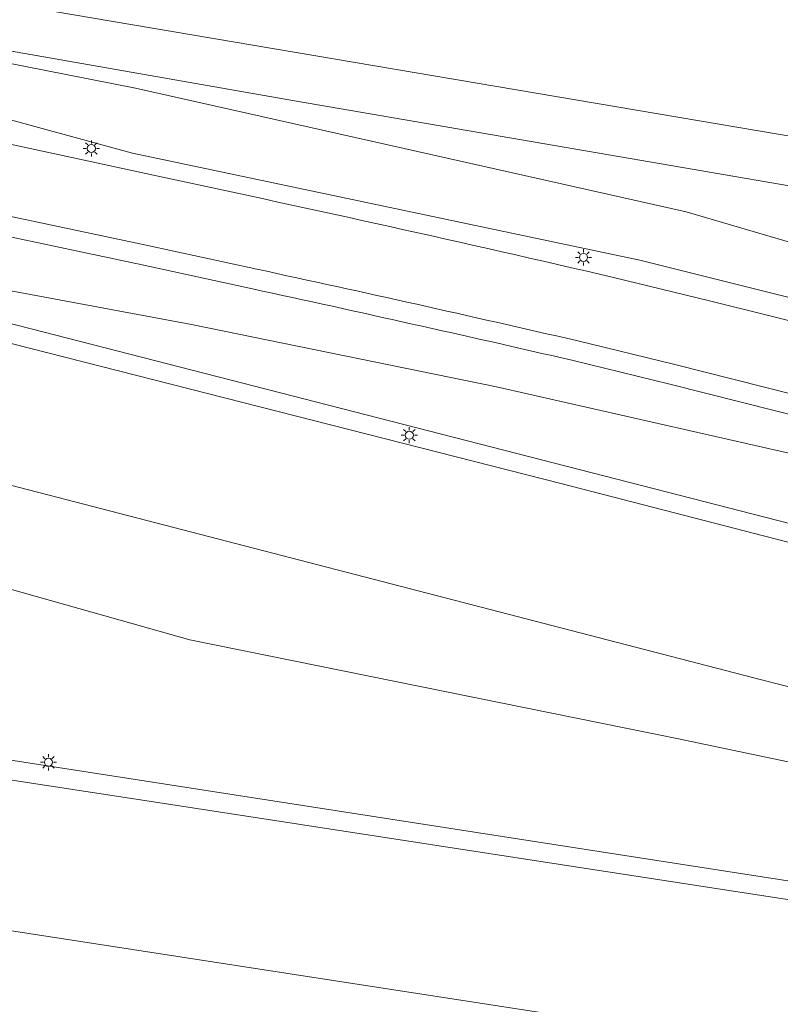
# Model space of a CAD drawing. Header units: metres. Extents: x 97476 to 98458, y 435938 to 436449.
# Tile 6 of 52: x 98038 to 98075, y 435994 to 436042. Entities that reach past the tile are written whole.
import ezdxf

# ---------------------------------------------------------------- set-up
doc = ezdxf.new("R2010")
doc.units = ezdxf.units.M
for name, color, linetype, lineweight in [('B-WE-GR-GROENVOORZIENING-GV', 252, 'Continuous', 18), ('B-WE-GW-TALUD_KRUIN-G', 252, 'Continuous', 18), ('B-WE-KL-ET_LS_OV_LICHTMAST-S', 1, 'Continuous', 18), ('B-WE-OG-TERREIN_CULTUURSCHEIDING-GV', 252, 'Continuous', 18), ('B-WE-VH-VERHARDING_ASFALT-GV', 252, 'Continuous', 18)]:
    doc.layers.add(name, color=color, linetype=linetype, lineweight=lineweight)

# ---------------------------------------------------------------- blocks, each defined once
blk = doc.blocks.new('SKL-ET_OV_LICHTMAST-SO')
at = {"color": 0, "linetype": 'ByBlock', "lineweight": 18}
for points in [[(-1.25, 0), (-2, 0)], [(-1.41, 1.41), (-0.88, 0.88)], [(0, 2), (0, 1.25)], [(0.88, 0.88), (1.41, 1.41)], [(2, 0), (1.25, 0)], [(-1.41, -1.41), (-0.88, -0.88)], [(0, -1.25), (0, -2)], [(0.88, -0.88), (1.41, -1.41)]]:
    blk.add_lwpolyline(points, dxfattribs=at)
blk.add_circle((0, 0), 1, dxfattribs=at)

msp = doc.modelspace()

# ---------------------------------------------------------------- linework, layer by layer
at = {"layer": 'B-WE-GR-GROENVOORZIENING-GV'}
msp.add_lwpolyline([(98105.041, 436031.503), (98016.124, 436046.588), (98018.561, 436043.951), (98051.217, 436038.218), (98105.364, 436028.912)], dxfattribs=at)
at = {"layer": 'B-WE-GW-TALUD_KRUIN-G'}
for points in [[(98009.927, 436055.107), (98010, 436053.986), (98010.071, 436052.889), (98008.768, 436050.104), (98008.582, 436048.369), (98010.029, 436045.201), (98011.763, 436042.659), (98012.187, 436042.339), (98013.14, 436041.62), (98015.832, 436041.184), (98036.129, 436037.537), (98043.089, 436035.65), (98068.208, 436030.346), (98098.141, 436022.857), (98103.435, 436021.679)], [(98018.561, 436043.951), (98051.217, 436038.218), (98105.364, 436028.912), (98154.502, 436020.086), (98204.594, 436011.784), (98256.739, 436002.815), (98274.728, 436002.959), (98290.351, 436004.552), (98307.102, 436007.874), (98325.074, 436011.504), (98341.564, 436016.323), (98360.667, 436024.183), (98366.825, 436027.28), (98372.494, 436030.899), (98374.209, 436034.548), (98370.712, 436034.021)], [(97855.041, 436038.294), (97859.857, 436037.166), (97866.207, 436035.463), (97885.602, 436031.295), (97901.387, 436027.865), (97916.847, 436024.674), (97933.704, 436021.671), (97952.814, 436018.493), (97975.61, 436014.761), (98000, 436011.108), (98004.297, 436010.464), (98024.633, 436007.541), (98088.069, 435997.694), (98089.031, 435997.973), (98105.142, 435995.938), (98131.511, 435991.904), (98136.938, 435990.432), (98151.787, 435987.801), (98154.303, 435986.702), (98158.265, 435986.075), (98158.517, 435987.711)], [(98024.444, 436030.446), (98096.052, 436012.081), (98152.119, 435997.385), (98168.37, 435992.978), (98221.598, 435979.337), (98225.517, 435978.749), (98242.393, 435977.388), (98259.81, 435977.301), (98277.907, 435978.062), (98296.559, 435980.19), (98313.44, 435983.416), (98331.806, 435987.506), (98350.419, 435993.23), (98367.863, 435999.749), (98383.502, 436006.808), (98404.77, 436017.796)]]:
    msp.add_lwpolyline(points, dxfattribs=at)
at = {"layer": 'B-WE-OG-TERREIN_CULTUURSCHEIDING-GV'}
for points in [[(98086.403, 436028.079), (98070.5, 436032.75), (98043.253, 436038.865), (98018.782, 436043.699), (98018.561, 436043.951), (98016.124, 436046.588), (98014.798, 436048.567), (98014.187, 436049.48), (98012.952, 436054.764), (98009.927, 436055.107), (98010, 436053.986), (98010.071, 436052.889), (98008.768, 436050.104), (98008.582, 436048.369), (98010.029, 436045.201), (98011.763, 436042.659), (98012.187, 436042.339), (98013.14, 436041.62), (98015.832, 436041.184), (98036.129, 436037.537), (98043.089, 436035.65), (98068.208, 436030.346), (98098.141, 436022.857)], [(98087.714, 436043.03), (98069.333, 436045.154), (98046.189, 436047.791), (98020.831, 436050.634), (98018.967, 436050.776), (98018.318, 436050.978), (98018.262, 436050.998), (98017.405, 436051.306), (98016.518, 436051.671), (98015.794, 436052.048), (98014.533, 436052.902), (98013.834, 436053.516), (98013.124, 436054.394), (98012.952, 436054.764), (98014.187, 436049.48), (98014.798, 436048.567), (98016.124, 436046.588), (98105.041, 436031.503)], [(98397.933, 436045.165), (98400.434, 436047.376), (98399.544, 436051.18), (98388.089, 436043.097), (98374.209, 436034.548), (98372.494, 436030.899), (98366.825, 436027.28), (98360.667, 436024.183), (98341.564, 436016.323), (98325.074, 436011.504), (98307.102, 436007.874), (98290.351, 436004.552), (98274.728, 436002.959), (98256.739, 436002.815), (98204.594, 436011.784), (98154.502, 436020.086), (98105.364, 436028.912), (98051.217, 436038.218), (98018.561, 436043.951), (98018.782, 436043.699), (98043.253, 436038.865), (98070.5, 436032.75), (98086.403, 436028.079), (98105.959, 436023.123)], [(98103.435, 436021.679), (98098.141, 436022.857), (98068.208, 436030.346), (98043.089, 436035.65), (98036.129, 436037.537), (98015.832, 436041.184), (98013.14, 436041.62), (98012.187, 436042.339), (98011.243, 436042.522), (98008.401, 436043.055), (98008.29, 436043.117), (98006.728, 436043.42), (98006.612, 436042.648), (98006.755, 436042.396), (98007.944, 436042.165), (98008.058, 436042.102), (98011.056, 436041.54), (98015.194, 436040.736), (98015.366, 436040.63), (98016.079, 436040.483), (98037.043, 436036.098), (98044.747, 436034.42)], [(98049.247, 436029.907), (98043.777, 436031.098), (98032.549, 436033.475), (98029.796, 436034.017), (98014.879, 436037.277), (98013.194, 436037.559), (98008.923, 436038.339), (98007.527, 436038.602), (98007.174, 436038.47), (98007.509, 436037.588), (98008.741, 436037.356), (98013.022, 436036.574), (98014.69, 436036.295), (98029.593, 436033.038), (98032.349, 436032.495), (98043.567, 436030.12), (98049.035, 436028.93)], [(98088.069, 435997.694), (98024.633, 436007.541), (98004.297, 436010.464), (98000, 436011.108), (97975.61, 436014.761), (97952.814, 436018.493), (97933.704, 436021.671), (97916.847, 436024.674), (97901.387, 436027.865), (97885.602, 436031.295), (97866.207, 436035.463), (97859.857, 436037.166), (97855.041, 436038.294), (97854.862, 436038.168), (97854.657, 436037.628), (97856.146, 436037.043), (97857.854, 436036.371), (97860.077, 436035.879), (97862.562, 436035.329)], [(98049.035, 436028.93), (98043.567, 436030.12), (98032.349, 436032.495), (98029.593, 436033.038), (98014.69, 436036.295), (98013.022, 436036.574), (98008.741, 436037.356), (98007.509, 436037.588), (98007.618, 436037.302)], [(98084.215, 436007.053), (98074.225, 436009.589), (98031.701, 436020.603), (98028.337, 436021.412), (98022.262, 436022.736), (98017.596, 436023.708), (98016.683, 436023.898), (98012.283, 436024.793), (98007.955, 436025.633), (98005.609, 436026.08), (98000.866, 436026.861), (97998.859, 436027.151), (97995.766, 436027.576), (97991.816, 436028.056), (97987.072, 436028.585), (97986.885, 436028.604), (97982.682, 436029.019), (97978.286, 436029.482), (97971.456, 436029.99), (97932.424, 436032.849), (97897.969, 436035.478)], [(98013.821, 436032.363), (98014.784, 436032.157), (98014.889, 436032.127), (98014.903, 436032.124), (98014.822, 436031.573), (98016.52, 436031.236), (98019.129, 436030.667), (98020.188, 436030.436), (98024.511, 436029.466), (98028.93, 436028.37), (98032.568, 436027.435), (98033.369, 436027.313), (98034.483, 436026.889), (98064.357, 436019.281), (98102.881, 436009.347), (98147.909, 435997.63), (98157.464, 435995.217), (98171.923, 435990.758), (98188.84, 435986.368), (98198.752, 435983.796), (98217.914, 435978.982), (98223.956, 435977.695), (98225.44, 435977.455)], [(97885.602, 436031.295), (97901.387, 436027.865), (97916.847, 436024.674), (97933.704, 436021.671), (97952.814, 436018.493), (97975.61, 436014.761), (98000, 436011.108), (98004.297, 436010.464), (98024.633, 436007.541), (98088.069, 435997.694)], [(98082.533, 436004.068), (98070.113, 436006.674), (98045.934, 436011.561), (98026.509, 436017.046), (98022.418, 436018.196), (98017.002, 436019.642), (98011.211, 436020.795), (98005.068, 436021.917), (97998.556, 436022.982), (97992.387, 436023.727), (97986.005, 436024.63), (97980.401, 436025.141), (97973.279, 436024.734), (97945.925, 436026.5), (97920.758, 436028.76), (97898.921, 436031.054)], [(97898.921, 436031.054), (97920.758, 436028.76), (97945.925, 436026.5), (97973.279, 436024.734), (97980.401, 436025.141), (97986.005, 436024.63), (97992.387, 436023.727), (97998.556, 436022.982), (98005.068, 436021.917), (98011.211, 436020.795), (98017.002, 436019.642), (98022.418, 436018.196), (98026.509, 436017.046), (98045.934, 436011.561), (98070.113, 436006.674), (98082.533, 436004.068)], [(98096.052, 436012.081), (98024.444, 436030.446), (98033.53, 436031.005), (98035.029, 436030.422), (98035.821, 436029.063), (98046.017, 436027.174), (98061.115, 436024.091), (98081.918, 436019.372)], [(98081.918, 436019.372), (98061.115, 436024.091), (98046.017, 436027.174), (98035.821, 436029.063), (98035.029, 436030.422), (98033.53, 436031.005), (98024.444, 436030.446), (98096.052, 436012.081)], [(98066.898, 436029.5), (98071.653, 436028.347), (98088.648, 436024.121)], [(98099.314, 436018.028), (98088.453, 436020.604), (98078.748, 436022.968), (98069.935, 436025.183), (98065.067, 436026.374)], [(98099.086, 436017.054), (98088.219, 436019.632), (98078.508, 436021.997), (98069.694, 436024.212), (98064.836, 436025.401)], [(98064.836, 436025.401), (98069.694, 436024.212), (98078.508, 436021.997), (98088.219, 436019.632), (98099.086, 436017.054)], [(97946.999, 436018.473), (97957.362, 436016.755), (97982.662, 436012.784), (98000, 436010.239), (98010.816, 436008.651), (98014.817, 436008.039), (98044.784, 436003.457), (98103.796, 435994.367)], [(98192.67, 435973.513), (98137.119, 435982.017), (98136.192, 435981.749), (98135.418, 435981.055), (98134.039, 435978.582), (98133.512, 435978.119), (98128.54, 435978.564), (98127.228, 435979.509), (98127.226, 435979.513), (98124.993, 435983.14), (98124.851, 435983.239), (98123.68, 435984.056), (98065.862, 435992.726), (98000, 436002.888), (97940.037, 436012.169)]]:
    msp.add_lwpolyline(points, dxfattribs=at)
for points in [[(98044.747, 436034.42, -0.00478), (98066.898, 436029.5)], [(98065.067, 436026.374, 0.003593), (98049.247, 436029.907)], [(98064.836, 436025.401, 0.003571), (98049.035, 436028.93)], [(98049.035, 436028.93, -0.003571), (98064.836, 436025.401)]]:
    msp.add_lwpolyline(points, format="xyb", dxfattribs=at)
at = {"layer": 'B-WE-VH-VERHARDING_ASFALT-GV'}
for points in [[(98044.747, 436034.42), (98037.043, 436036.098), (98016.079, 436040.483), (98015.366, 436040.63), (98015.194, 436040.736), (98011.056, 436041.54), (98008.058, 436042.102), (98007.944, 436042.165), (98006.755, 436042.396), (97999.426, 436043.622), (97998.205, 436043.856), (97991.895, 436045.005), (97988.672, 436045.517), (97986.893, 436045.808), (97983.925, 436046.187), (97981.88, 436046.408), (97973.003, 436047.424), (97961.104, 436048.761), (97952.439, 436049.777), (97948.449, 436050.275)], [(97918.214, 436049.411), (97941.266, 436047.516), (97945.768, 436047.061), (97956.159, 436045.792), (97964.079, 436044.925), (97972.354, 436043.971), (97982.004, 436042.799), (97982.879, 436042.59), (97986.691, 436042.12), (97991.556, 436041.408), (97996.553, 436040.634), (97998.126, 436040.356), (97998.187, 436040.345), (98007.527, 436038.602), (98008.923, 436038.339), (98013.194, 436037.559), (98014.879, 436037.277), (98029.796, 436034.017), (98032.549, 436033.475), (98043.777, 436031.098), (98049.247, 436029.907)], [(98102.881, 436009.347), (98064.357, 436019.281), (98034.483, 436026.889), (98033.369, 436027.313), (98032.568, 436027.435), (98028.93, 436028.37), (98024.511, 436029.466), (98020.188, 436030.436), (98019.129, 436030.667), (98017.596, 436023.708), (98022.262, 436022.736), (98028.337, 436021.412), (98031.701, 436020.603), (98074.225, 436009.589), (98084.215, 436007.053)], [(98088.648, 436024.121), (98071.653, 436028.347), (98066.898, 436029.5)], [(98065.067, 436026.374), (98069.935, 436025.183), (98078.748, 436022.968), (98088.453, 436020.604), (98099.314, 436018.028)]]:
    msp.add_lwpolyline(points, dxfattribs=at)
for points in [[(98066.898, 436029.5, 0.00478), (98044.747, 436034.42)], [(98049.247, 436029.907, -0.003593), (98065.067, 436026.374)]]:
    msp.add_lwpolyline(points, format="xyb", dxfattribs=at)

# ---------------------------------------------------------------- block references
at = {"layer": 'B-WE-KL-ET_LS_OV_LICHTMAST-S', "xscale": 0.2, "yscale": 0.2, "zscale": 0.2}
for p in [(98041.06, 436035.879), (98065.418, 436030.489), (98056.797, 436021.692), (98038.936, 436005.507)]:
    msp.add_blockref('SKL-ET_OV_LICHTMAST-SO', p, dxfattribs=at)

doc.saveas('drawing.dxf')
